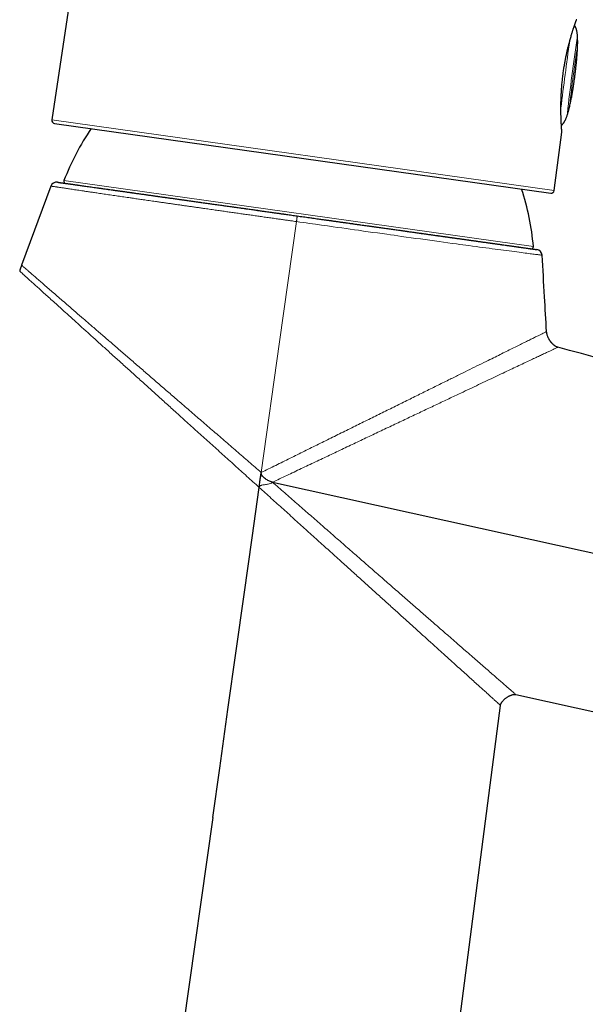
# Model space of a CAD drawing. Header units: millimetres. Extents: x 8 to 869, y 12 to 812.
# Tile 215 of 230: x 740 to 796, y 628 to 726. Entities that reach past the tile are written whole.
import ezdxf

# ---------------------------------------------------------------- set-up
doc = ezdxf.new("R2010")
doc.units = ezdxf.units.MM

msp = doc.modelspace()

# ---------------------------------------------------------------- linework, layer by layer
at = {"color": 7, "linetype": 'Continuous', "lineweight": 30}
for p, q in [((744.643, 728.818), (742.796, 716.457)), ((793.794, 721.031), (793.802, 721.088)), ((743.051, 716.116), (792.559, 709.158)), ((792.898, 709.416), (793.667, 715.256)), ((742.7, 709.863), (739.775, 701.96)), ((742.702, 709.862), (742.702, 709.862)), ((789.089, 659.123), (832.955, 649.445)), ((779.204, 593.885), (787.55, 658.045)), ((758.839, 646.854), (751.405, 593.969))]:
    msp.add_line(p, q, dxfattribs=at)
at = {"color": 252, "linetype": 'Continuous', "lineweight": 0}
for p, q in [((793.788, 721.032), (793.795, 721.088)), ((742.796, 716.457), (792.898, 709.416)), ((743.998, 710.403), (790.829, 703.821))]:
    msp.add_line(p, q, dxfattribs=at)
at = {"color": 252, "linetype": 'Continuous', "lineweight": 0, "flags": 128}
for points in [[(793.788, 721.032), (793.794, 721.031), (793.795, 721.031)], [(793.795, 721.088), (793.801, 721.088), (793.803, 721.088), (793.802, 721.088)], [(767.195, 706.322), (765.512, 694.333), (763.679, 681.285)], [(791.705, 702.965), (791.7, 702.965), (791.685, 702.967), (791.659, 702.971), (791.622, 702.975), (791.575, 702.981), (791.517, 702.988), (791.444, 702.998), (791.359, 703.008), (791.261, 703.02), (791.152, 703.034), (791.04, 703.048), (790.918, 703.064), (790.786, 703.08), (790.643, 703.099), (790.496, 703.117), (790.34, 703.137), (790.174, 703.158), (789.999, 703.181), (789.809, 703.205), (789.61, 703.231), (789.401, 703.258), (789.183, 703.286), (788.936, 703.318), (788.678, 703.352), (788.409, 703.387), (788.129, 703.423), (787.861, 703.459), (787.584, 703.495), (787.297, 703.533), (787.003, 703.572), (786.711, 703.611), (786.411, 703.651), (786.103, 703.692), (785.788, 703.734), (785.454, 703.779), (785.113, 703.825), (784.764, 703.872), (784.408, 703.92), (784.105, 703.961), (783.797, 704.003), (783.483, 704.046), (783.165, 704.089), (782.741, 704.147), (782.309, 704.206), (781.869, 704.266), (781.419, 704.328), (780.962, 704.391), (780.499, 704.455), (780.042, 704.518), (779.578, 704.582), (779.109, 704.647), (778.632, 704.713), (778.15, 704.781), (777.662, 704.848), (777.303, 704.899), (776.941, 704.949), (776.577, 705), (776.21, 705.051), (775.749, 705.116), (775.284, 705.181), (774.816, 705.246), (774.343, 705.313), (773.868, 705.38), (773.389, 705.447), (772.974, 705.505), (772.557, 705.564), (772.138, 705.623), (771.717, 705.683), (771.294, 705.742), (770.87, 705.802), (770.281, 705.885), (769.689, 705.969), (769.097, 706.053), (768.505, 706.137), (768.178, 706.183), (767.85, 706.229), (767.523, 706.276), (767.195, 706.322), (767.195, 706.322), (767.195, 706.322)]]:
    msp.add_lwpolyline(points, dxfattribs=at)
at = {"color": 7, "linetype": 'Continuous', "lineweight": 30, "flags": 128}
for points in [[(764.798, 680.315), (785.557, 675.738), (808.311, 670.721), (808.939, 670.582)], [(758.839, 646.854), (759.533, 651.786), (760.356, 657.635), (761.179, 663.484), (761.971, 669.121), (762.764, 674.757), (763.472, 679.798)]]:
    msp.add_lwpolyline(points, dxfattribs=at)
at = {"color": 252, "linetype": 'Continuous', "lineweight": 0}
for centre, radius, start, end in [((1113.28, 679.094), 322.015, 171.92092, 173.12792), ((953.29, 700.05), 159.976, 171.16617, 173.87351), ((916.836, 704.832), 123.075, 171.16635, 173.87333)]:
    msp.add_arc(centre, radius, start, end, dxfattribs=at)
at = {"color": 7, "linetype": 'Continuous', "lineweight": 30}
for centre, radius, start, end in [((743.092, 716.413), 0.3, 171.5, 262), ((767.184, 701.604), 24.8, 145.63714, 159.2177), ((744.185, 710.332), 0.2, 159.2177, 262), ((743.263, 709.654), 0.6, 82.00644, 159.6577), ((766.116, 701.754), 24.8, 4.7823, 18.36318), ((792.601, 709.455), 0.3, 262, 352.5), ((790.63, 703.805), 0.2, 262, 4.7823), ((791.106, 702.93), 0.6, 3.32012, 82.009)]:
    msp.add_arc(centre, radius, start, end, dxfattribs=at)
at = {"color": 252, "linetype": 'Continuous', "lineweight": 0}
for points, knots in [([(793.795, 721.088), (793.808, 721.18), (793.832, 721.361), (793.872, 721.633), (793.915, 721.902), (793.961, 722.169), (794.01, 722.434), (794.06, 722.694), (794.113, 722.951), (794.17, 723.214), (794.232, 723.481), (794.297, 723.751), (794.363, 724.013), (794.43, 724.266), (794.496, 724.508), (794.562, 724.739), (794.627, 724.959), (794.69, 725.165), (794.751, 725.359), (794.809, 725.539), (794.864, 725.705), (794.915, 725.857), (794.962, 725.994), (795.004, 726.116), (795.042, 726.223), (795.075, 726.313), (795.102, 726.388), (795.123, 726.446), (795.138, 726.488), (795.147, 726.512), (795.15, 726.521), (795.15, 726.519), (795.15, 726.519)], [0, 0, 0, 0, 0.031277, 0.062459, 0.093628, 0.124867, 0.156149, 0.187399, 0.218697, 0.250124, 0.285672, 0.321208, 0.356846, 0.392628, 0.428357, 0.464117, 0.500021, 0.535675, 0.571277, 0.606935, 0.642702, 0.678383, 0.714038, 0.749776, 0.785576, 0.821285, 0.857012, 0.892754, 0.928339, 0.963894, 0.999527, 1, 1, 1, 1]), ([(795.211, 724.617), (795.213, 724.621), (795.214, 724.628), (795.217, 724.629), (795.219, 724.626), (795.223, 724.613), (795.227, 724.587), (795.231, 724.549), (795.234, 724.5), (795.237, 724.452), (795.239, 724.409), (795.24, 724.364), (795.241, 724.316), (795.241, 724.266), (795.242, 724.215), (795.241, 724.164), (795.241, 724.112), (795.24, 724.062), (795.239, 724.012), (795.237, 723.966), (795.235, 723.921), (795.233, 723.88), (795.231, 723.844), (795.229, 723.81), (795.227, 723.782), (795.224, 723.759), (795.223, 723.744), (795.221, 723.736), (795.221, 723.732)], [0, 0, 0, 0, 0.0521741, 0.078948, 0.1059194, 0.1580911, 0.2117573, 0.2642818, 0.3182949, 0.3714375, 0.3986936, 0.4261465, 0.4796991, 0.5071744, 0.5348514, 0.588454, 0.6159623, 0.6436755, 0.6970346, 0.7244215, 0.7520135, 0.8050008, 0.8321965, 0.8595956, 0.9122354, 0.9392499, 0.9664651, 1, 1, 1, 1]), ([(793.667, 715.256), (793.667, 715.257), (793.667, 715.26), (793.665, 715.282), (793.662, 715.319), (793.658, 715.37), (793.653, 715.435), (793.648, 715.514), (793.641, 715.607), (793.634, 715.719), (793.625, 715.85), (793.617, 716.004), (793.608, 716.174), (793.599, 716.359), (793.591, 716.558), (793.584, 716.77), (793.578, 716.995), (793.573, 717.232), (793.571, 717.479), (793.571, 717.737), (793.573, 718.005), (793.578, 718.282), (793.586, 718.568), (793.597, 718.86), (793.612, 719.158), (793.631, 719.46), (793.654, 719.768), (793.68, 720.08), (793.712, 720.396), (793.747, 720.714), (793.774, 720.926), (793.788, 721.032)], [0, 0, 0, 0, 0.0303317, 0.0615962, 0.092893, 0.124306, 0.1554319, 0.1865486, 0.2177454, 0.2491018, 0.2847844, 0.3204957, 0.3563538, 0.392242, 0.427943, 0.4636988, 0.4996155, 0.5352833, 0.5708754, 0.6064983, 0.642343, 0.6781851, 0.713925, 0.7496689, 0.7854205, 0.8209649, 0.8564117, 0.8922216, 0.9282324, 0.9641173, 1, 1, 1, 1]), ([(794.464, 717.968), (794.463, 717.96), (794.461, 717.944), (794.455, 717.907), (794.446, 717.86), (794.435, 717.804), (794.421, 717.74), (794.405, 717.671), (794.387, 717.599), (794.369, 717.525), (794.349, 717.451), (794.329, 717.38), (794.309, 717.313), (794.29, 717.253), (794.273, 717.202), (794.258, 717.16), (794.245, 717.129), (794.235, 717.11), (794.229, 717.105), (794.227, 717.11), (794.227, 717.119), (794.227, 717.123)], [0, 0, 0, 0, 0.053196, 0.106392, 0.159581, 0.212772, 0.266089, 0.319408, 0.373038, 0.42667, 0.480681, 0.534693, 0.589024, 0.643354, 0.697773, 0.75219, 0.806331, 0.860468, 0.914013, 0.967555, 1, 1, 1, 1]), ([(767.195, 706.322), (767.096, 706.336), (766.864, 706.369), (766.499, 706.42), (766.1, 706.477), (765.701, 706.533), (765.259, 706.596), (764.774, 706.664), (764.247, 706.739), (763.72, 706.814), (763.195, 706.888), (762.671, 706.962), (762.15, 707.036), (761.634, 707.109), (761.121, 707.182), (760.612, 707.255), (760.104, 707.327), (759.599, 707.399), (759.164, 707.46), (758.799, 707.512), (758.501, 707.555), (758.205, 707.597), (757.874, 707.644), (757.509, 707.696), (757.112, 707.753), (756.717, 707.81), (756.325, 707.866), (755.936, 707.921), (755.539, 707.978), (755.135, 708.036), (754.724, 708.095), (754.318, 708.153), (753.916, 708.211), (753.518, 708.268), (753.153, 708.321), (752.818, 708.369), (752.513, 708.413), (752.211, 708.457), (751.929, 708.497), (751.666, 708.535), (751.421, 708.571), (751.179, 708.606), (750.91, 708.645), (750.616, 708.688), (750.297, 708.734), (749.984, 708.779), (749.676, 708.824), (749.373, 708.868), (749.067, 708.913), (748.759, 708.958), (748.449, 709.004), (748.145, 709.048), (747.848, 709.092), (747.559, 709.134), (747.296, 709.173), (747.058, 709.208), (746.843, 709.24), (746.634, 709.271), (746.44, 709.299), (746.261, 709.326), (746.096, 709.35), (745.935, 709.374), (745.728, 709.405), (745.48, 709.442), (745.198, 709.484), (744.93, 709.524), (744.681, 709.562), (744.452, 709.596), (744.24, 709.628), (744.041, 709.658), (743.858, 709.686), (743.691, 709.711), (743.539, 709.734), (743.399, 709.755), (743.273, 709.775), (743.161, 709.792), (743.061, 709.807), (742.974, 709.82), (742.898, 709.832), (742.835, 709.842), (742.783, 709.85), (742.742, 709.856), (742.715, 709.86), (742.701, 709.862), (742.702, 709.862), (742.702, 709.862)], [0, 0, 0, 0, 0.0077349, 0.018129, 0.028523, 0.0389279, 0.0493328, 0.0631353, 0.0769394, 0.0907419, 0.1046032, 0.1184661, 0.1323273, 0.1460496, 0.1597735, 0.1734957, 0.1872765, 0.2010589, 0.2148396, 0.2231063, 0.231373, 0.2396454, 0.2479177, 0.2592374, 0.270558, 0.2818777, 0.2932299, 0.3045829, 0.3159351, 0.3282935, 0.340653, 0.3530113, 0.3654115, 0.3778128, 0.390213, 0.4000766, 0.4099403, 0.4198133, 0.4296863, 0.4379692, 0.4462522, 0.4545407, 0.4628291, 0.4741696, 0.485511, 0.4968515, 0.5082238, 0.5195971, 0.5309694, 0.5433479, 0.5557276, 0.5681061, 0.5805262, 0.5929476, 0.6053678, 0.615247, 0.6251263, 0.6350151, 0.6449038, 0.6532055, 0.6615072, 0.6698146, 0.678122, 0.6942821, 0.7104423, 0.7266447, 0.7428472, 0.7580509, 0.7732546, 0.7884939, 0.8037333, 0.8182454, 0.8327575, 0.8473008, 0.8618442, 0.8760021, 0.8901672, 0.9042543, 0.9183414, 0.9324567, 0.9465721, 0.9615936, 0.9766151, 0.9916701, 1, 1, 1, 1]), ([(739.777, 701.959), (739.78, 701.957), (739.786, 701.952), (739.85, 701.897), (739.957, 701.804), (740.11, 701.671), (740.308, 701.5), (740.549, 701.291), (740.831, 701.047), (741.154, 700.768), (741.516, 700.454), (741.916, 700.107), (742.353, 699.729), (742.825, 699.321), (743.328, 698.885), (743.861, 698.424), (744.47, 697.897), (745.16, 697.3), (745.938, 696.627), (746.75, 695.924), (747.595, 695.194), (748.468, 694.438), (749.369, 693.659), (750.295, 692.857), (751.244, 692.037), (752.213, 691.199), (753.2, 690.346), (754.201, 689.48), (755.264, 688.561), (756.389, 687.587), (757.579, 686.559), (758.782, 685.518), (759.997, 684.469), (761.219, 683.412), (762.447, 682.349), (763.268, 681.64), (763.679, 681.285)], [0, 0, 0, 0, 0.02245, 0.047475, 0.072543, 0.097653, 0.122809, 0.147917, 0.172931, 0.197919, 0.222942, 0.248059, 0.273224, 0.29836, 0.32348, 0.348592, 0.3737, 0.405077, 0.43644, 0.467772, 0.499053, 0.530312, 0.561596, 0.5929, 0.624215, 0.655529, 0.686824, 0.718081, 0.749277, 0.784919, 0.82063, 0.856406, 0.892241, 0.928125, 0.964049, 1, 1, 1, 1]), ([(739.583, 701.372), (739.586, 701.369), (739.593, 701.363), (739.662, 701.301), (739.774, 701.2), (739.933, 701.056), (740.136, 700.873), (740.383, 700.65), (740.673, 700.388), (741.003, 700.09), (741.371, 699.757), (741.777, 699.391), (742.218, 698.992), (742.694, 698.563), (743.202, 698.104), (743.739, 697.619), (744.35, 697.067), (745.043, 696.441), (745.824, 695.736), (746.64, 694.999), (747.487, 694.234), (748.361, 693.445), (749.259, 692.633), (750.182, 691.8), (751.127, 690.946), (752.093, 690.074), (753.077, 689.185), (754.075, 688.283), (755.133, 687.328), (756.251, 686.317), (757.431, 685.252), (758.623, 684.175), (759.824, 683.09), (761.034, 681.997), (762.249, 680.899), (763.061, 680.166), (763.467, 679.799)], [0, 0, 0, 0, 0.023639, 0.048596, 0.073518, 0.098476, 0.123542, 0.148667, 0.17376, 0.198831, 0.223882, 0.248914, 0.273976, 0.299093, 0.324226, 0.349331, 0.374362, 0.405632, 0.436976, 0.468351, 0.499706, 0.530972, 0.562169, 0.593356, 0.624592, 0.655911, 0.687269, 0.718597, 0.749826, 0.785445, 0.821098, 0.856791, 0.892526, 0.928306, 0.964131, 1, 1, 1, 1]), ([(792.145, 695.349), (792.14, 695.346), (792.13, 695.341), (792.042, 695.298), (791.901, 695.228), (791.703, 695.13), (791.449, 695.004), (791.141, 694.851), (790.781, 694.673), (790.371, 694.47), (789.914, 694.244), (789.413, 693.996), (788.869, 693.727), (788.287, 693.439), (787.668, 693.133), (787.015, 692.81), (786.274, 692.443), (785.438, 692.03), (784.501, 691.567), (783.528, 691.086), (782.474, 690.565), (781.336, 690.003), (780.111, 689.398), (778.851, 688.776), (777.561, 688.139), (776.247, 687.49), (774.912, 686.83), (773.559, 686.162), (772.19, 685.486), (770.804, 684.802), (769.403, 684.11), (767.987, 683.411), (766.56, 682.707), (765.123, 681.997), (764.161, 681.522), (763.679, 681.285)], [0, 0, 0, 0, 0.024051, 0.049182, 0.074364, 0.099537, 0.124642, 0.149711, 0.174816, 0.199952, 0.225105, 0.250258, 0.275384, 0.30048, 0.325561, 0.350634, 0.375702, 0.407023, 0.438315, 0.469554, 0.500705, 0.536289, 0.571952, 0.607668, 0.643401, 0.679111, 0.71475, 0.750267, 0.785739, 0.82128, 0.856891, 0.892571, 0.928318, 0.964129, 1, 1, 1, 1]), ([(764.796, 680.31), (765.278, 680.538), (766.237, 680.993), (767.668, 681.67), (769.087, 682.343), (770.494, 683.009), (771.888, 683.669), (773.269, 684.324), (774.639, 684.972), (775.996, 685.615), (777.335, 686.249), (778.651, 686.872), (779.937, 687.48), (781.19, 688.073), (782.408, 688.649), (783.507, 689.169), (784.492, 689.635), (785.37, 690.05), (786.22, 690.451), (787.036, 690.837), (787.811, 691.204), (788.544, 691.55), (789.232, 691.875), (789.879, 692.181), (790.464, 692.457), (790.987, 692.704), (791.449, 692.922), (791.864, 693.118), (792.23, 693.291), (792.544, 693.439), (792.805, 693.562), (793.009, 693.659), (793.158, 693.729), (793.244, 693.77), (793.279, 693.786), (793.269, 693.782), (793.269, 693.782)], [0, 0, 0, 0, 0.035795, 0.071415, 0.106908, 0.142323, 0.177712, 0.213127, 0.248622, 0.284295, 0.320106, 0.355905, 0.391566, 0.427115, 0.462625, 0.49817, 0.526156, 0.554252, 0.582382, 0.610472, 0.638466, 0.665897, 0.693326, 0.720814, 0.748429, 0.773585, 0.798683, 0.823735, 0.848761, 0.873785, 0.898868, 0.92401, 0.949156, 0.974252, 0.999245, 1, 1, 1, 1]), ([(763.473, 679.798), (763.476, 679.813), (763.483, 679.844), (763.513, 679.898), (763.573, 679.95), (763.657, 679.99), (763.776, 680.026), (763.929, 680.054), (764.112, 680.079), (764.296, 680.105), (764.478, 680.142), (764.625, 680.192), (764.733, 680.254), (764.777, 680.298), (764.799, 680.32)], [0, 0, 0, 0, 0.031203, 0.062446, 0.124675, 0.187129, 0.249668, 0.374761, 0.499903, 0.625046, 0.750125, 0.875063, 0.937577, 1, 1, 1, 1]), ([(764.799, 680.32), (765.206, 679.964), (766.019, 679.253), (767.232, 678.193), (768.435, 677.14), (769.629, 676.096), (770.813, 675.061), (771.988, 674.034), (773.153, 673.016), (774.308, 672.007), (775.449, 671.01), (776.572, 670.029), (777.671, 669.07), (778.742, 668.135), (779.785, 667.226), (780.756, 666.379), (781.658, 665.593), (782.493, 664.865), (783.297, 664.165), (784.013, 663.542), (784.646, 662.99), (785.203, 662.505), (785.732, 662.044), (786.232, 661.609), (786.7, 661.202), (787.134, 660.824), (787.53, 660.48), (787.885, 660.171), (788.198, 659.899), (788.467, 659.664), (788.69, 659.47), (788.865, 659.318), (788.992, 659.207), (789.07, 659.14), (789.089, 659.123), (789.089, 659.123), (789.089, 659.123)], [0, 0, 0, 0, 0.0357853, 0.0714032, 0.1068976, 0.1423144, 0.1777018, 0.2131093, 0.2485887, 0.2842453, 0.3200473, 0.3558527, 0.3915352, 0.4271009, 0.4626212, 0.4981713, 0.5294163, 0.5607849, 0.5921688, 0.6234676, 0.648419, 0.6733407, 0.6982766, 0.7232766, 0.748396, 0.7735485, 0.7986211, 0.8236396, 0.8486354, 0.8736458, 0.8987177, 0.9238345, 0.9489489, 0.9740137, 0.9989844, 1, 1, 1, 1]), ([(763.473, 679.798), (763.877, 679.433), (764.683, 678.704), (765.886, 677.617), (767.081, 676.538), (768.265, 675.467), (769.441, 674.405), (770.607, 673.351), (771.715, 672.35), (772.767, 671.4), (773.762, 670.501), (774.744, 669.613), (775.708, 668.742), (776.653, 667.888), (777.576, 667.054), (778.478, 666.24), (779.357, 665.446), (780.212, 664.673), (781.041, 663.924), (781.838, 663.204), (782.547, 662.563), (783.174, 661.997), (783.726, 661.499), (784.249, 661.026), (784.743, 660.58), (785.206, 660.162), (785.633, 659.776), (786.022, 659.424), (786.371, 659.109), (786.678, 658.832), (786.942, 658.594), (787.16, 658.397), (787.331, 658.242), (787.457, 658.129), (787.528, 658.065), (787.558, 658.038), (787.549, 658.045), (787.549, 658.046)], [0, 0, 0, 0, 0.0357595, 0.0713534, 0.1068254, 0.1422211, 0.1775884, 0.2129773, 0.2484395, 0.2796147, 0.3109149, 0.3422444, 0.3735103, 0.4046662, 0.4357586, 0.4668354, 0.497949, 0.5292019, 0.560577, 0.5919637, 0.6232594, 0.6482086, 0.6731364, 0.6980882, 0.7231151, 0.7482739, 0.7734558, 0.798534, 0.8235494, 0.8485476, 0.8735792, 0.8986808, 0.9238183, 0.9489501, 0.9740345, 0.9990317, 1, 1, 1, 1])]:
    msp.add_open_spline(points, degree=3, knots=knots, dxfattribs=at)
at = {"color": 7, "linetype": 'Continuous', "lineweight": 30}
for points, knots in [([(793.802, 721.088), (793.813, 721.168), (793.834, 721.325), (793.867, 721.555), (793.902, 721.776), (793.937, 721.987), (793.972, 722.189), (794.007, 722.382), (794.044, 722.575), (794.082, 722.768), (794.122, 722.959), (794.161, 723.137), (794.198, 723.302), (794.233, 723.455), (794.268, 723.601), (794.302, 723.74), (794.336, 723.876), (794.37, 724.008), (794.404, 724.138), (794.438, 724.268), (794.48, 724.422), (794.53, 724.598), (794.586, 724.792), (794.637, 724.965), (794.683, 725.117), (794.724, 725.249), (794.763, 725.373), (794.8, 725.485), (794.833, 725.587), (794.863, 725.678), (794.89, 725.758), (794.914, 725.83), (794.932, 725.885), (794.946, 725.925), (794.956, 725.954), (794.967, 725.985), (794.978, 726.018), (794.991, 726.054), (795.004, 726.092), (795.018, 726.132), (795.032, 726.172), (795.047, 726.213), (795.061, 726.254), (795.076, 726.295), (795.09, 726.334), (795.103, 726.369), (795.114, 726.401), (795.124, 726.427), (795.131, 726.447), (795.136, 726.461), (795.137, 726.464), (795.137, 726.465)], [0, 0, 0, 0, 0.027881, 0.054693, 0.080504, 0.105367, 0.129329, 0.152423, 0.174677, 0.199603, 0.223356, 0.245812, 0.266927, 0.286759, 0.305333, 0.324665, 0.342761, 0.360976, 0.379487, 0.398305, 0.417411, 0.447963, 0.479074, 0.510654, 0.535145, 0.559953, 0.584041, 0.607037, 0.628948, 0.649301, 0.668467, 0.686459, 0.703285, 0.711405, 0.719299, 0.728031, 0.737955, 0.749069, 0.761151, 0.774397, 0.788818, 0.804427, 0.821567, 0.839993, 0.859659, 0.880492, 0.902449, 0.925123, 0.948917, 0.973863, 1, 1, 1, 1]), ([(794.971, 720.82), (794.973, 720.843), (794.978, 720.875), (794.984, 720.923), (794.99, 720.969), (794.998, 721.032), (795.009, 721.125), (795.024, 721.244), (795.04, 721.375), (795.054, 721.499), (795.068, 721.622), (795.082, 721.749), (795.097, 721.884), (795.112, 722.03), (795.128, 722.187), (795.145, 722.359), (795.162, 722.545), (795.179, 722.748), (795.196, 722.966), (795.213, 723.197), (795.227, 723.436), (795.238, 723.674), (795.246, 723.905), (795.251, 724.123), (795.251, 724.325), (795.248, 724.511), (795.241, 724.682), (795.232, 724.837), (795.22, 724.978), (795.205, 725.105), (795.188, 725.221), (795.169, 725.324), (795.148, 725.417), (795.126, 725.501), (795.102, 725.575), (795.077, 725.641), (795.051, 725.699), (795.024, 725.751), (794.997, 725.796), (794.968, 725.835), (794.946, 725.862), (794.932, 725.875), (794.93, 725.877)], [0, 0, 0, 0, 0.013059, 0.018515, 0.028346, 0.039863, 0.055676, 0.083519, 0.109551, 0.132708, 0.156254, 0.180837, 0.207008, 0.23517, 0.265687, 0.298903, 0.335128, 0.374569, 0.417211, 0.462617, 0.509754, 0.556863, 0.602185, 0.644815, 0.684354, 0.720726, 0.754015, 0.784381, 0.812014, 0.837112, 0.859873, 0.880489, 0.899147, 0.916025, 0.931294, 0.945117, 0.95765, 0.969042, 0.979438, 0.988976, 0.997788, 1, 1, 1, 1]), ([(793.669, 715.303), (793.669, 715.304), (793.669, 715.307), (793.668, 715.324), (793.666, 715.349), (793.664, 715.383), (793.661, 715.423), (793.657, 715.473), (793.653, 715.533), (793.648, 715.603), (793.643, 715.679), (793.638, 715.759), (793.633, 715.845), (793.627, 715.937), (793.622, 716.035), (793.616, 716.137), (793.611, 716.243), (793.606, 716.364), (793.6, 716.502), (793.594, 716.659), (793.59, 716.809), (793.586, 716.951), (793.583, 717.082), (793.581, 717.214), (793.579, 717.349), (793.578, 717.48), (793.578, 717.609), (793.578, 717.739), (793.579, 717.881), (793.581, 718.035), (793.584, 718.199), (793.588, 718.372), (793.593, 718.554), (793.6, 718.748), (793.609, 718.954), (793.621, 719.171), (793.634, 719.388), (793.649, 719.605), (793.666, 719.821), (793.685, 720.046), (793.708, 720.28), (793.733, 720.523), (793.762, 720.775), (793.784, 720.945), (793.795, 721.031)], [0, 0, 0, 0, 0.02636, 0.052094, 0.077232, 0.101684, 0.12533, 0.14814, 0.174505, 0.199825, 0.224145, 0.247501, 0.269913, 0.293828, 0.316481, 0.338659, 0.36057, 0.382243, 0.410305, 0.438054, 0.465557, 0.486355, 0.506888, 0.527128, 0.547096, 0.567061, 0.583904, 0.601987, 0.621325, 0.641947, 0.663886, 0.685851, 0.708936, 0.733091, 0.758252, 0.784435, 0.811686, 0.835932, 0.861036, 0.887045, 0.913993, 0.941841, 0.970533, 1, 1, 1, 1]), ([(794.428, 717.712), (794.429, 717.716), (794.448, 717.792), (794.483, 717.947), (794.535, 718.182), (794.584, 718.424), (794.631, 718.662), (794.672, 718.887), (794.709, 719.097), (794.743, 719.292), (794.772, 719.469), (794.798, 719.632), (794.822, 719.782), (794.843, 719.92), (794.862, 720.049), (794.881, 720.173), (794.898, 720.294), (794.917, 720.425), (794.933, 720.542), (794.946, 720.637), (794.954, 720.695), (794.96, 720.74), (794.965, 720.78), (794.969, 720.807), (794.971, 720.82)], [0, 0, 0, 0, 0.003501, 0.074914, 0.151724, 0.233436, 0.309873, 0.382955, 0.450894, 0.513131, 0.569882, 0.621684, 0.669183, 0.713057, 0.754028, 0.792955, 0.831168, 0.870271, 0.918658, 0.944484, 0.961496, 0.97388, 0.987444, 1, 1, 1, 1]), ([(793.627, 715.944), (793.629, 715.946), (793.644, 715.954), (793.67, 715.972), (793.706, 716), (793.742, 716.033), (793.779, 716.071), (793.816, 716.116), (793.854, 716.167), (793.893, 716.224), (793.933, 716.29), (793.974, 716.363), (794.015, 716.446), (794.058, 716.538), (794.101, 716.641), (794.146, 716.755), (794.191, 716.881), (794.237, 717.021), (794.285, 717.174), (794.325, 717.313), (794.348, 717.401), (794.356, 717.432)], [0, 0, 0, 0, 0.004523, 0.029729, 0.056721, 0.085842, 0.117444, 0.15189, 0.189557, 0.230836, 0.276134, 0.325878, 0.380515, 0.44051, 0.506355, 0.578561, 0.657666, 0.744229, 0.838827, 0.942047, 1, 1, 1, 1]), ([(794.357, 717.432), (794.359, 717.441), (794.365, 717.461), (794.373, 717.494), (794.383, 717.531), (794.392, 717.569), (794.402, 717.606), (794.411, 717.642), (794.419, 717.677), (794.425, 717.7), (794.428, 717.712), (794.428, 717.712)], [0, 0, 0, 0, 0.089307, 0.217141, 0.345867, 0.477416, 0.609945, 0.737196, 0.86534, 0.996308, 1, 1, 1, 1]), ([(794.38, 717.519), (794.38, 717.52), (794.38, 717.522), (794.381, 717.523), (794.381, 717.524)], [0, 0, 0, 0, 0.533482, 1, 1, 1, 1]), ([(793.667, 715.256), (793.668, 715.264), (793.669, 715.279), (793.669, 715.295), (793.669, 715.303)], [0, 0, 0, 0, 0.494187, 1, 1, 1, 1]), ([(743.347, 710.248), (743.347, 710.248), (743.346, 710.248), (743.354, 710.247), (743.372, 710.245), (743.401, 710.24), (743.441, 710.235), (743.491, 710.228), (743.552, 710.219), (743.624, 710.209), (743.708, 710.197), (743.802, 710.184), (743.906, 710.169), (744.02, 710.153), (744.144, 710.136), (744.277, 710.117), (744.421, 710.097), (744.576, 710.075), (744.74, 710.052), (744.915, 710.028), (745.1, 710.002), (745.294, 709.974), (745.498, 709.946), (745.711, 709.916), (745.939, 709.884), (746.183, 709.849), (746.443, 709.813), (746.714, 709.775), (746.988, 709.736), (747.263, 709.698), (747.54, 709.659), (747.824, 709.619), (748.118, 709.577), (748.421, 709.535), (748.732, 709.491), (749.051, 709.446), (749.377, 709.4), (749.711, 709.354), (750.052, 709.306), (750.4, 709.257), (750.764, 709.206), (751.144, 709.152), (751.54, 709.096), (751.944, 709.04), (752.346, 708.983), (752.745, 708.927), (753.139, 708.872), (753.54, 708.815), (753.947, 708.758), (754.361, 708.7), (754.781, 708.641), (755.207, 708.581), (755.638, 708.521), (756.072, 708.46), (756.512, 708.398), (756.956, 708.335), (757.415, 708.271), (757.889, 708.204), (758.378, 708.135), (758.873, 708.066), (759.359, 707.998), (759.837, 707.93), (760.307, 707.864), (760.78, 707.798), (761.257, 707.731), (761.737, 707.663), (762.221, 707.595), (762.707, 707.527), (763.194, 707.459), (763.683, 707.39), (764.172, 707.321), (764.663, 707.252), (765.167, 707.181), (765.684, 707.109), (766.213, 707.034), (766.743, 706.96), (767.097, 706.91), (767.273, 706.885)], [0, 0, 0, 0, 0.004075, 0.017256, 0.030434, 0.043774, 0.057118, 0.070461, 0.083802, 0.097382, 0.110966, 0.12455, 0.13813, 0.151388, 0.164649, 0.17791, 0.191168, 0.204522, 0.217879, 0.231237, 0.244591, 0.257897, 0.271206, 0.284514, 0.29782, 0.312132, 0.326446, 0.340761, 0.355072, 0.368245, 0.38142, 0.394595, 0.407767, 0.42103, 0.434295, 0.44756, 0.460823, 0.47404, 0.48726, 0.50048, 0.513697, 0.527857, 0.542021, 0.556184, 0.570344, 0.58349, 0.596638, 0.609786, 0.622932, 0.636167, 0.649405, 0.662642, 0.675877, 0.689068, 0.702261, 0.715454, 0.728644, 0.742779, 0.756916, 0.771054, 0.785188, 0.798327, 0.811469, 0.824611, 0.83775, 0.850981, 0.864215, 0.877449, 0.890679, 0.903864, 0.917052, 0.930239, 0.943424, 0.957566, 0.971712, 0.985858, 1, 1, 1, 1]), ([(744.537, 710.081), (744.55, 710.079), (744.585, 710.074), (744.661, 710.063), (744.767, 710.048), (744.9, 710.03), (745.046, 710.009), (745.175, 709.991), (745.281, 709.976), (745.348, 709.967), (745.39, 709.961), (745.405, 709.959)], [0, 0, 0, 0, 0.0634382, 0.1709789, 0.332067, 0.4929718, 0.6537856, 0.8146008, 0.8868299, 0.9590862, 1, 1, 1, 1]), ([(747.284, 709.695), (747.321, 709.689), (747.416, 709.676), (747.573, 709.654), (747.755, 709.629), (747.976, 709.597), (748.24, 709.56), (748.549, 709.517), (748.868, 709.472), (749.197, 709.426), (749.533, 709.379), (749.877, 709.33), (750.228, 709.281), (750.588, 709.23), (750.959, 709.178), (751.342, 709.124), (751.734, 709.069), (752.135, 709.013), (752.543, 708.956), (752.912, 708.904), (753.237, 708.858), (753.517, 708.819), (753.801, 708.779), (754.088, 708.738), (754.378, 708.698), (754.72, 708.65), (755.115, 708.594), (755.564, 708.531), (756.019, 708.467), (756.48, 708.402), (756.878, 708.346), (757.211, 708.3), (757.477, 708.262), (757.744, 708.225), (758.013, 708.187), (758.284, 708.149), (758.557, 708.11), (758.915, 708.06), (759.359, 707.998), (759.892, 707.923), (760.429, 707.847), (760.969, 707.771), (761.451, 707.704), (761.872, 707.644), (762.189, 707.6), (762.387, 707.572), (762.464, 707.561)], [0, 0, 0, 0, 0.011484, 0.029291, 0.047118, 0.064968, 0.092792, 0.120566, 0.148305, 0.176023, 0.203736, 0.230963, 0.258213, 0.2855, 0.312839, 0.340663, 0.368437, 0.396176, 0.423894, 0.451607, 0.469757, 0.487914, 0.506085, 0.524271, 0.542479, 0.560711, 0.587952, 0.615146, 0.642308, 0.66945, 0.696587, 0.71182, 0.727058, 0.742304, 0.75756, 0.772829, 0.788113, 0.803415, 0.832694, 0.861924, 0.891121, 0.920302, 0.949485, 0.968603, 0.987734, 1, 1, 1, 1]), ([(762.954, 707.492), (762.955, 707.492), (763.074, 707.476), (763.309, 707.443), (763.718, 707.385), (764.185, 707.319), (764.714, 707.245), (765.245, 707.17), (765.744, 707.1), (766.065, 707.055), (766.209, 707.035)], [0, 0, 0, 0, 0.001045, 0.111122, 0.217612, 0.380406, 0.543035, 0.705586, 0.868146, 1, 1, 1, 1]), ([(767.273, 706.885), (767.476, 706.857), (767.883, 706.8), (768.492, 706.714), (769.1, 706.629), (769.67, 706.549), (770.201, 706.474), (770.694, 706.405), (771.185, 706.336), (771.676, 706.267), (772.166, 706.198), (772.655, 706.129), (773.141, 706.061), (773.627, 705.992), (774.112, 705.924), (774.595, 705.856), (775.076, 705.789), (775.558, 705.721), (776.043, 705.653), (776.529, 705.585), (777.011, 705.517), (777.477, 705.451), (777.926, 705.388), (778.36, 705.327), (778.79, 705.267), (779.215, 705.207), (779.637, 705.148), (780.054, 705.089), (780.466, 705.031), (780.876, 704.974), (781.285, 704.916), (781.692, 704.859), (782.092, 704.803), (782.493, 704.746), (782.894, 704.69), (783.294, 704.634), (783.687, 704.579), (784.09, 704.522), (784.502, 704.464), (784.922, 704.405), (785.33, 704.348), (785.728, 704.292), (786.115, 704.237), (786.491, 704.185), (786.854, 704.134), (787.202, 704.085), (787.536, 704.038), (787.855, 703.993), (788.16, 703.95), (788.452, 703.909), (788.711, 703.872), (788.941, 703.84), (789.144, 703.812), (789.338, 703.784), (789.523, 703.758), (789.7, 703.734), (789.867, 703.71), (790.024, 703.688), (790.173, 703.667), (790.313, 703.647), (790.443, 703.629), (790.563, 703.612), (790.673, 703.597), (790.772, 703.583), (790.861, 703.57), (790.94, 703.559), (791.013, 703.549), (791.077, 703.54), (791.13, 703.533), (791.166, 703.527), (791.186, 703.525), (791.188, 703.524), (791.189, 703.524)], [0, 0, 0, 0, 0.016269, 0.032544, 0.048818, 0.065087, 0.078362, 0.091639, 0.104917, 0.118192, 0.131559, 0.14493, 0.1583, 0.171668, 0.185189, 0.198713, 0.212237, 0.225758, 0.239777, 0.253799, 0.267821, 0.28184, 0.294849, 0.30786, 0.320871, 0.33388, 0.346975, 0.360073, 0.373171, 0.386266, 0.399765, 0.413267, 0.426769, 0.440269, 0.454504, 0.468742, 0.482981, 0.497216, 0.513561, 0.529911, 0.546262, 0.562607, 0.579125, 0.59565, 0.612174, 0.628693, 0.644974, 0.661263, 0.677555, 0.693844, 0.710125, 0.723149, 0.736176, 0.749202, 0.762226, 0.775339, 0.788454, 0.801569, 0.814681, 0.828025, 0.841371, 0.854718, 0.868061, 0.881503, 0.894947, 0.908392, 0.921833, 0.938203, 0.954579, 0.970954, 0.987324, 1, 1, 1, 1]), ([(768.496, 706.714), (768.656, 706.691), (768.994, 706.643), (769.509, 706.571), (769.977, 706.505), (770.384, 706.448), (770.73, 706.4), (771.075, 706.351), (771.423, 706.302), (771.777, 706.252), (772.197, 706.193), (772.679, 706.126), (773.217, 706.05), (773.752, 705.975), (774.186, 705.914), (774.52, 705.867), (774.756, 705.834), (774.992, 705.801), (775.227, 705.768), (775.461, 705.735), (775.695, 705.702), (776.014, 705.657), (776.416, 705.601), (776.898, 705.533), (777.374, 705.466), (777.846, 705.4), (778.258, 705.342), (778.613, 705.292), (778.913, 705.25), (779.21, 705.208), (779.505, 705.166), (779.797, 705.125), (780.142, 705.077), (780.535, 705.022), (780.974, 704.96), (781.405, 704.899), (781.829, 704.84), (782.242, 704.782), (782.645, 704.725), (783.038, 704.67), (783.424, 704.616), (783.804, 704.562), (784.178, 704.51), (784.544, 704.458), (784.901, 704.408), (785.248, 704.359), (785.547, 704.317), (785.801, 704.282), (786.012, 704.252), (786.22, 704.223), (786.423, 704.194), (786.622, 704.166), (786.85, 704.134), (787.101, 704.099), (787.374, 704.06), (787.636, 704.024), (787.888, 703.988), (788.094, 703.959), (788.258, 703.936), (788.386, 703.918), (788.51, 703.901), (788.63, 703.884), (788.748, 703.867), (788.862, 703.851), (789.006, 703.831), (789.176, 703.807), (789.365, 703.781), (789.54, 703.756), (789.703, 703.733), (789.834, 703.715), (789.925, 703.702), (789.965, 703.696), (789.978, 703.694)], [0, 0, 0, 0, 0.016113, 0.033876, 0.05164, 0.063277, 0.074921, 0.086575, 0.098242, 0.110242, 0.122608, 0.141131, 0.159633, 0.178125, 0.196617, 0.204922, 0.213231, 0.221544, 0.229862, 0.238185, 0.246516, 0.254855, 0.272431, 0.289976, 0.3075, 0.325012, 0.34252, 0.353987, 0.365458, 0.376937, 0.388426, 0.399928, 0.411444, 0.429396, 0.447316, 0.465213, 0.483096, 0.500976, 0.518543, 0.536124, 0.55373, 0.571368, 0.58932, 0.607239, 0.625136, 0.64302, 0.6609, 0.67261, 0.684325, 0.696048, 0.707782, 0.719529, 0.731293, 0.748868, 0.766414, 0.783938, 0.80145, 0.818958, 0.828786, 0.838618, 0.848454, 0.858298, 0.868149, 0.87801, 0.887882, 0.906773, 0.925632, 0.944469, 0.963297, 0.982126, 0.99446, 1, 1, 1, 1]), ([(790.32, 703.646), (790.341, 703.643), (790.39, 703.637), (790.451, 703.628), (790.506, 703.62), (790.549, 703.614), (790.58, 703.61), (790.599, 703.607), (790.601, 703.607), (790.602, 703.607)], [0, 0, 0, 0, 0.113541, 0.261235, 0.408844, 0.556446, 0.704121, 0.851946, 1, 1, 1, 1]), ([(791.703, 702.965), (791.704, 702.965), (791.705, 702.965), (791.705, 702.965), (791.705, 702.965)], [0, 0, 0, 0, 0.9804189, 1, 1, 1, 1]), ([(792.146, 695.349), (792.079, 696.507), (791.932, 699.046), (791.785, 701.585), (791.705, 702.965)], [0, 0, 0, 0, 0.456416, 1, 1, 1, 1]), ([(739.777, 701.966), (739.771, 701.951), (739.759, 701.918), (739.738, 701.864), (739.714, 701.804), (739.689, 701.741), (739.664, 701.676), (739.64, 701.61), (739.618, 701.537), (739.596, 701.458), (739.587, 701.402), (739.582, 701.373)], [0, 0, 0, 0, 0.079243, 0.170522, 0.274598, 0.391854, 0.495342, 0.607574, 0.72874, 0.859254, 1, 1, 1, 1]), ([(793.27, 693.782), (793.238, 693.792), (793.175, 693.812), (793.089, 693.853), (793.01, 693.899), (792.938, 693.949), (792.873, 694), (792.816, 694.049), (792.769, 694.093), (792.732, 694.13), (792.703, 694.161), (792.675, 694.192), (792.646, 694.225), (792.614, 694.264), (792.586, 694.298), (792.563, 694.328), (792.543, 694.355), (792.521, 694.386), (792.494, 694.426), (792.462, 694.474), (792.425, 694.533), (792.382, 694.607), (792.335, 694.697), (792.285, 694.805), (792.241, 694.915), (792.205, 695.024), (792.178, 695.129), (792.156, 695.238), (792.149, 695.312), (792.146, 695.349)], [0, 0, 0, 0, 0.049481, 0.097035, 0.142121, 0.184133, 0.226846, 0.264341, 0.296107, 0.321771, 0.341611, 0.35919, 0.383559, 0.40742, 0.432598, 0.4485, 0.464036, 0.482179, 0.505679, 0.534546, 0.568757, 0.608231, 0.660712, 0.719669, 0.784362, 0.836011, 0.889677, 0.944624, 1, 1, 1, 1]), ([(868.306, 673.403), (855.878, 676.778), (830.866, 683.571), (805.854, 690.364), (793.269, 693.782)], [0, 0, 0, 0, 0.496866, 1, 1, 1, 1]), ([(763.48, 679.797), (763.49, 679.902), (763.512, 680.11), (763.545, 680.39), (763.576, 680.638), (763.608, 680.854), (763.643, 681.069), (763.672, 681.212), (763.687, 681.283)], [0, 0, 0, 0, 0.209172, 0.418404, 0.563643, 0.708927, 0.854407, 1, 1, 1, 1]), ([(764.796, 680.31), (764.733, 680.328), (764.607, 680.364), (764.367, 680.472), (764.141, 680.607), (763.938, 680.774), (763.802, 680.917), (763.715, 681.058), (763.676, 681.186), (763.678, 681.252), (763.679, 681.285)], [0, 0, 0, 0, 0.125092, 0.250217, 0.500247, 0.625351, 0.750383, 0.875152, 0.937615, 1, 1, 1, 1]), ([(787.55, 658.045), (787.552, 658.058), (787.556, 658.084), (787.566, 658.122), (787.578, 658.159), (787.597, 658.21), (787.626, 658.27), (787.664, 658.334), (787.7, 658.388), (787.735, 658.435), (787.781, 658.493), (787.844, 658.562), (787.926, 658.643), (788.018, 658.724), (788.117, 658.8), (788.219, 658.87), (788.322, 658.933), (788.424, 658.987), (788.516, 659.029), (788.602, 659.063), (788.687, 659.091), (788.772, 659.114), (788.855, 659.129), (788.933, 659.136), (789.012, 659.136), (789.064, 659.127), (789.089, 659.123)], [0, 0, 0, 0, 0.019812, 0.039413, 0.058691, 0.077517, 0.120024, 0.157406, 0.18827, 0.215914, 0.245256, 0.297932, 0.355199, 0.416761, 0.479809, 0.541474, 0.60114, 0.65829, 0.712646, 0.752001, 0.796456, 0.844965, 0.883198, 0.922254, 0.961401, 1, 1, 1, 1])]:
    msp.add_open_spline(points, degree=3, knots=knots, dxfattribs=at)
at = {"color": 252, "linetype": 'Continuous', "lineweight": 0}
msp.add_open_spline([(767.273, 706.885), (767.273, 706.884), (767.273, 706.883), (767.271, 706.868), (767.268, 706.845), (767.263, 706.812), (767.258, 706.772), (767.251, 706.723), (767.243, 706.668), (767.235, 706.607), (767.226, 706.54), (767.216, 706.47), (767.206, 706.397), (767.199, 706.347), (767.195, 706.322)], degree=3, dxfattribs=at)

doc.saveas('drawing.dxf')
